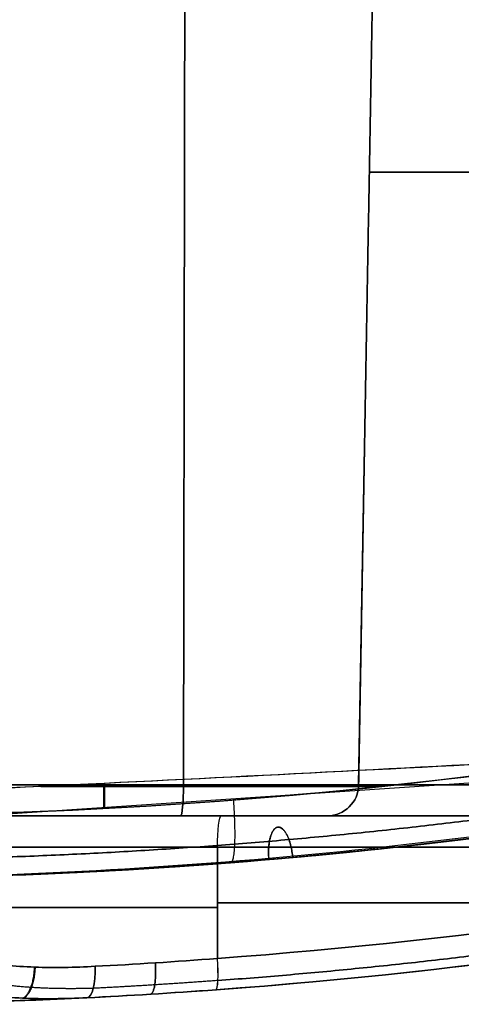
# Model space of a CAD drawing. Header units: millimetres. Extents: x -66 to 114, y 79 to 395.
# Tile 15 of 239: x 20.62 to 27.65, y 78.97 to 94.64. Entities that reach past the tile are written whole.
import ezdxf

# ---------------------------------------------------------------- set-up
doc = ezdxf.new("R2010")
doc.units = ezdxf.units.MM
doc.layers.add('Layer 01', color=18, linetype='Continuous', true_color=0x000000)

# ---------------------------------------------------------------- blocks, each defined once
blk = doc.blocks.new('Block 01')
at = {"layer": 'Layer 01'}
for p, q in [((26.013, 82.465, 34.25), (26.354, 101.973, 34.25)), ((26.013, 82.465, -34.35), (26.354, 101.973, -34.35)), ((26.184, 92.219, 32.55), (26.184, 92.219, 35.95)), ((26.184, 92.219, -36.05), (26.184, 92.219, -32.65)), ((6.437, 81.069), (35.19, 82.997)), ((15.473, 81.973, 27.798), (27.36, 81.973, 27.798)), ((15.473, 81.973, -27.908), (27.352, 81.973, -27.908)), ((27.16, 81.973, -28.126), (27.16, 81.973, -18.708)), ((27.208, 81.973, 18.601), (27.208, 81.973, 27.97))]:
    blk.add_line(p, q, dxfattribs=at)
at = {"layer": 'Layer 01', "extrusion": (3.03512e-16, -1, 3.03512e-16)}
for centre, start, end in [((32.55, 32.55, -92.219), 180, 270), ((32.55, -32.65, -92.219), 90, 180)]:
    blk.add_arc(centre, 6.366, start, end, dxfattribs=at)
at = {"layer": 'Layer 01'}
for centre, radius, end in [((17.45, 164.848, -0.05), 83.875, 281.89776), ((25.514, 82.473, 32.55), 0.5, 359), ((25.514, 82.473, -32.65), 0.5, 359), ((25.514, 82.473, -36.05), 0.5, 359), ((25.514, 82.473, -34.35), 0.5, 359), ((17.45, 164.848, -0.05), 85.875, 284.62709), ((17.45, 164.848, -12.058), 83.875, 276.97489), ((17.45, 164.848, 11.958), 83.875, 276.97489)]:
    blk.add_arc(centre, radius, 270, end, dxfattribs=at)
at = {"layer": 'Layer 01', "extrusion": (-2.67785e-13, -1, -4.55218e-12)}
blk.add_arc((11.95, -84.8, -82.465), 124.313, 84.79488, 88.38013, dxfattribs=at)
at = {"layer": 'Layer 01', "extrusion": (-1.12826e-15, -1, 4.96171e-14)}
blk.add_arc((11.95, 84.7, -82.465), 124.313, 271.61987, 275.20512, dxfattribs=at)
at = {"layer": 'Layer 01', "extrusion": (0.995876, 8.51695e-15, -0.090722)}
blk.add_arc((82.473, 40.447, 19.594), 0.5, 91, 180, dxfattribs=at)
at = {"layer": 'Layer 01', "extrusion": (0.995876, -2.14071e-17, 0.090722)}
blk.add_arc((82.473, -40.547, 19.585), 0.5, 180, 269, dxfattribs=at)
at = {"layer": 'Layer 01', "extrusion": (2.35076e-16, -1, -2.14148e-17)}
blk.add_arc((22.95, 35.95, -82.465), 3.063, 360, 84.7949, dxfattribs=at)
at = {"layer": 'Layer 01', "extrusion": (-5.10578e-15, -1, 3.77934e-18)}
blk.add_arc((22.95, -36.05, -82.465), 3.063, 275.2051, 0, dxfattribs=at)
at = {"layer": 'Layer 01', "extrusion": (-1.39788e-14, 1.34165e-14, -1)}
blk.add_arc((-25.514, 82.473, -35.95), 0.5, 181, 270, dxfattribs=at)
at = {"layer": 'Layer 01', "extrusion": (0, 0, -1)}
blk.add_arc((-25.514, 82.473, -34.25), 0.5, 181, 270, dxfattribs=at)
at = {"layer": 'Layer 01', "extrusion": (-2.17407e-15, 1, 0)}
blk.add_arc((-32.55, 32.55, 82.465), 6.537, 270, 0, dxfattribs=at)
at = {"layer": 'Layer 01', "extrusion": (-4.96052e-30, 1, 2.17407e-15)}
blk.add_arc((-32.55, -32.65, 82.465), 6.537, 360, 90, dxfattribs=at)
at = {"layer": 'Layer 01', "extrusion": (-6.11679e-17, -1, -5.43141e-17)}
blk.add_arc((24.95, 28.466, -81.973), 9.5, 180, 263.207, dxfattribs=at)
at = {"layer": 'Layer 01', "extrusion": (-4.41204e-17, -1, 3.91768e-17)}
blk.add_arc((24.95, -28.566, -81.973), 9.5, 96.793, 180, dxfattribs=at)
at = {"layer": 'Layer 01', "extrusion": (-6.17968e-16, 1, -1.03634e-14)}
blk.add_arc((-11.95, -84.8, 81.973), 123.814, 91.61987, 95.20512, dxfattribs=at)
at = {"layer": 'Layer 01', "extrusion": (7.03639e-16, 1, -1.18001e-14)}
blk.add_arc((-11.95, 84.7, 81.973), 123.814, 264.79488, 268.38013, dxfattribs=at)
at = {"layer": 'Layer 01', "extrusion": (0, 1, 0)}
for centre, radius, start, end in [((-11.95, -84.8, 81.973), 123.814, 92.75105, 95.20512), ((-22.95, -36.05, 81.973), 2.564, 180, 264.7949), ((-24.95, -28.566, 80.514), 10, 36.0952, 83.207), ((-24.95, 28.466, 80.514), 10, 276.793, 323.9047)]:
    blk.add_arc(centre, radius, start, end, dxfattribs=at)
at = {"layer": 'Layer 01', "extrusion": (-4.13927e-18, 1, -3.77934e-18)}
blk.add_arc((-22.95, 35.95, 81.973), 2.564, 95.2051, 180, dxfattribs=at)
at = {"layer": 'Layer 01', "extrusion": (-3.1805e-16, 1, -2.89735e-17)}
blk.add_arc((-22.95, -36.05, 81.973), 2.564, 180, 264.7949, dxfattribs=at)
at = {"layer": 'Layer 01', "extrusion": (0.99298, 6.21725e-15, -0.118282)}
blk.add_arc((81.473, 21.718, 21.408), 0.5, 270, 0, dxfattribs=at)
at = {"layer": 'Layer 01', "extrusion": (-0.99298, -1.63064e-14, -0.118282)}
blk.add_arc((-81.473, -21.817, -21.396), 0.5, 90, 180, dxfattribs=at)
at = {"layer": 'Layer 01', "extrusion": (8.30664e-15, 1, 5.25856e-14)}
blk.add_arc((0.05, -181.409, 81.973), 201.859, 96.79297, 101.16004, dxfattribs=at)
at = {"layer": 'Layer 01', "extrusion": (-1.51948e-15, -1, 1.56022e-14)}
blk.add_arc((-0.05, 181.309, -81.973), 201.859, 276.79297, 281.13238, dxfattribs=at)
at = {"layer": 'Layer 01', "extrusion": (-2.77556e-16, 1, 0)}
for centre, radius, start, end in [((0.05, -181.409, 81.973), 201.859, 96.79297, 101.16004), ((0.05, 181.309, 81.473), 201.359, 259.71243, 263.20703)]:
    blk.add_arc(centre, radius, start, end, dxfattribs=at)
at = {"layer": 'Layer 01', "extrusion": (2.78858e-16, -1, 2.78858e-16)}
blk.add_arc((32.55, 32.55, -81.973), 7.036, 180, 270, dxfattribs=at)
at = {"layer": 'Layer 01', "extrusion": (0, -1, 0)}
blk.add_arc((32.55, -32.65, -81.973), 7.036, 90, 180, dxfattribs=at)
at = {"layer": 'Layer 01', "extrusion": (-5.25522e-17, -1, 5.62786e-17)}
blk.add_arc((24.95, -28.566, -81.473), 10, 96.793, 169.2849, dxfattribs=at)
at = {"layer": 'Layer 01', "extrusion": (2.32538e-17, -1, 2.49027e-17)}
blk.add_arc((24.95, 28.466, -81.473), 10, 190.7151, 263.207, dxfattribs=at)
at = {"layer": 'Layer 01', "extrusion": (-1.01099e-14, -1, -6.73235e-14)}
blk.add_arc((-0.05, -181.409, -81.473), 201.359, 79.71243, 83.20703, dxfattribs=at)
at = {"layer": 'Layer 01', "extrusion": (-6.01981e-15, -1, 4.78797e-14)}
blk.add_arc((-0.05, 181.309, -81.473), 201.359, 276.79297, 280.28757, dxfattribs=at)
at = {"layer": 'Layer 01', "extrusion": (0.990346, 0.072789, 0.117968)}
blk.add_arc((77.751, -21.492, 27.141), 0.5, 180, 269.5032, dxfattribs=at)
at = {"layer": 'Layer 01', "extrusion": (-0.990346, -0.072789, 0.117968)}
blk.add_arc((-77.751, 21.392, -27.152), 0.5, 0, 89.5032, dxfattribs=at)
at = {"layer": 'Layer 01', "extrusion": (-0.948802, -0.046917, -0.312368)}
blk.add_arc((-78.41, -25.65, -18.483), 0.5, 270.8849, 0, dxfattribs=at)
at = {"layer": 'Layer 01', "extrusion": (-0.948802, -0.046917, 0.312368)}
blk.add_arc((-78.41, 25.555, -18.514), 0.5, 360, 89.1151, dxfattribs=at)
at = {"layer": 'Layer 01'}
for points, degree in [([(23.26, 102.465, 39.348), (23.244, 92.465, 39.175), (23.228, 82.465, 39.001)], 2), ([(23.228, 82.465, -39.101), (23.244, 92.465, -39.275), (23.26, 102.465, -39.448)], 2), ([(26.013, 82.465, 32.55), (26.184, 92.219, 32.55), (26.354, 101.973, 32.55)], 2), ([(26.354, 101.973, -32.65), (26.184, 92.219, -32.65), (26.013, 82.465, -32.65)], 2), ([(26.354, 101.973, 35.95), (26.184, 92.219, 35.95), (26.013, 82.465, 35.95)], 2), ([(26.013, 82.465, -36.05), (26.184, 92.219, -36.05), (26.354, 101.973, -36.05)], 2), ([(30.04, 82.912, -15.766), (25.912, 82.289, -16.396), (21.746, 81.973, -16.9), (17.538, 81.973, -17.273)], 3), ([(17.538, 81.973, 17.173), (21.735, 81.973, 16.801), (25.891, 82.287, 16.299), (30.008, 82.907, 15.671)], 3), ([(21.962, 82.09, 16.731), (21.962, 82.289, 16.731), (21.962, 82.489, 16.731)], 2), ([(21.978, 82.091, -16.829), (21.978, 82.292, -16.829), (21.978, 82.494, -16.829)], 2), ([(26.013, 82.465, 32.55), (26.013, 82.465, 34.25), (26.013, 82.465, 35.95)], 2), ([(26.013, 82.465, -36.05), (26.013, 82.465, -34.35), (26.013, 82.465, -32.65)], 2), ([(32.229, 82.286, 12.781), (27.41, 81.423, 10.783), (22.527, 80.985, 8.76), (17.641, 80.973, 6.737)], 3), ([(17.641, 80.974, -6.837), (22.527, 80.985, -8.86), (27.41, 81.423, -10.883), (32.229, 82.286, -12.881)], 3), ([(17.45, 80.973, 7.74), (22.269, 80.973, 9.736), (27.087, 81.389, 11.731), (31.846, 82.218, 13.702)], 3), ([(31.846, 82.218, -13.802), (27.087, 81.389, -11.831), (22.269, 80.973, -9.836), (17.45, 80.973, -7.84)], 3), ([(30.44, 81.985, 14.617), (26.153, 81.313, 15.272), (21.823, 80.973, 15.794), (17.45, 80.973, 16.177)], 3), ([(17.45, 80.973, -16.277), (21.823, 80.973, -15.894), (26.153, 81.313, -15.372), (30.44, 81.985, -14.717)], 3), ([(25.514, 81.973, 35.95), (25.514, 81.973, 34.25), (25.514, 81.973, 32.55)], 2), ([(25.514, 81.973, -32.65), (25.514, 81.973, -34.35), (25.514, 81.973, -36.05)], 2), ([(23.767, 79.703, -18.636), (23.767, 80.588, -18.636), (23.767, 81.473, -18.636)], 2), ([(23.767, 81.473, 18.536), (23.767, 80.588, 18.536), (23.767, 79.703, 18.536)], 2), ([(35.91, 81.473, -16.813), (31.922, 80.597, -17.537), (27.875, 80.004, -18.147), (23.767, 79.703, -18.636)], 3), ([(23.767, 79.703, 18.536), (27.875, 80.004, 18.047), (31.922, 80.597, 17.437), (35.91, 81.473, 16.713)], 3), ([(35.929, 80.985, -16.321), (31.927, 80.103, -17.043), (27.866, 79.507, -17.652), (23.745, 79.204, -18.14)], 3), ([(23.745, 79.204, 18.04), (27.866, 79.507, 17.552), (31.927, 80.103, 16.943), (35.929, 80.985, 16.221)], 3), ([(21.823, 79.578, -19.068), (22.453, 79.61, -18.86), (23.101, 79.652, -18.716), (23.767, 79.703, -18.636)], 3), ([(23.767, 79.703, 18.536), (23.101, 79.652, 18.616), (22.453, 79.61, 18.76), (21.823, 79.578, 18.968)], 3), ([(23.745, 79.204, -18.14), (23.041, 79.153, -18.223), (22.357, 79.111, -18.375), (21.691, 79.078, -18.593)], 3), ([(21.691, 79.078, 18.493), (22.357, 79.111, 18.275), (23.041, 79.153, 18.123), (23.745, 79.204, 18.04)], 3), ([(21.691, 79.078, -18.593), (20.276, 79.008, -18.567), (18.862, 78.973, -18.615), (17.45, 78.973, -18.738)], 3), ([(17.45, 78.973, 18.638), (18.862, 78.973, 18.515), (20.276, 79.008, 18.467), (21.691, 79.078, 18.493)], 3)]:
    blk.add_open_spline(points, degree=degree, dxfattribs=at)
for points, knots in [([(13.88, 82.139, -17.563), (16.587, 82.241, -17.373), (19.287, 82.363, -17.128), (24.673, 82.625, -16.53), (27.36, 82.766, -16.175), (30.04, 82.912, -15.766)], [-16.283738, -16.283738, -16.283738, -16.283738, -8.141869, -8.141869, 0, 0, 0, 0]), ([(30.008, 82.907, 15.671), (27.333, 82.761, 16.079), (24.652, 82.62, 16.432), (19.276, 82.358, 17.029), (16.582, 82.236, 17.273), (13.88, 82.133, 17.463)], [-16.251094, -16.251094, -16.251094, -16.251094, -8.125547, -8.125547, 0, 0, 0, 0]), ([(19.943, 79.66, -19.91), (20.24, 79.604, -19.738), (20.546, 79.576, -19.582), (21.173, 79.554, -19.301), (21.494, 79.56, -19.176), (21.823, 79.578, -19.068)], [0, 0, 0, 0, 1.035375, 1.035375, 2.07075, 2.07075, 2.07075, 2.07075]), ([(21.823, 79.578, 18.968), (21.495, 79.56, 19.076), (21.174, 79.554, 19.2), (20.547, 79.576, 19.481), (20.239, 79.605, 19.639), (19.943, 79.66, 19.81)], [0, 0, 0, 0, 1.035371, 1.035371, 2.070742, 2.070742, 2.070742, 2.070742]), ([(21.691, 79.078, -18.593), (21.339, 79.061, -18.732), (20.998, 79.056, -18.891), (20.338, 79.088, -19.244), (20.019, 79.124, -19.439), (19.711, 79.191, -19.651)], [0, 0, 0, 0, 1.130243, 1.130243, 2.260487, 2.260487, 2.260487, 2.260487]), ([(19.711, 79.191, 19.551), (20.017, 79.125, 19.34), (20.339, 79.088, 19.144), (21, 79.056, 18.79), (21.341, 79.061, 18.632), (21.691, 79.078, 18.493)], [0, 0, 0, 0, 1.130238, 1.130238, 2.260476, 2.260476, 2.260476, 2.260476])]:
    blk.add_open_spline(points, degree=3, knots=knots, dxfattribs=at)
at = {"layer": 'Layer 01', "extrusion": (-1.96439e-14, 1, 1.85684e-13)}
blk.add_rational_spline([(26.393, 82.443, -16.288), (23.663, 82.443, -16.654), (20.924, 82.443, -16.944)], [0.999707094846, 0.999553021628, 0.999589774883], degree=2, dxfattribs=at)
at = {"layer": 'Layer 01', "extrusion": (0, -1, 0)}
blk.add_rational_spline([(20.961, 82.44, 16.84), (23.67, 82.44, 16.553), (26.37, 82.44, 16.192)], [0.999590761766, 0.999556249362, 0.999708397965], degree=2, dxfattribs=at)
at = {"layer": 'Layer 01'}
for points, weights in [([(30.501, 82.283, 15.307), (26.205, 81.608, 15.97), (21.881, 81.268, 16.496), (17.512, 81.266, 16.881)], [0.857715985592, 0.855772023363, 0.854366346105, 0.85355339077]), ([(17.512, 81.266, -16.981), (21.881, 81.268, -16.596), (26.205, 81.608, -16.07), (30.501, 82.283, -15.407)], [0.853553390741, 0.854366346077, 0.855772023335, 0.857715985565]), ([(35.958, 81.135, -16.662), (31.947, 80.25, -17.39), (27.891, 79.655, -18), (23.775, 79.352, -18.49)], [0.860282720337, 0.858099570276, 0.856345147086, 0.855082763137]), ([(23.775, 79.352, 18.39), (27.891, 79.655, 17.9), (31.947, 80.25, 17.29), (35.958, 81.135, 16.562)], [0.855082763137, 0.856345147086, 0.858099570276, 0.860282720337]), ([(23.775, 79.352, -18.49), (23.097, 79.301, -18.569), (22.436, 79.26, -18.716), (21.794, 79.227, -18.926)], [0.855082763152, 0.855771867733, 0.85615219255, 0.856273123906]), ([(23.775, 79.352, 18.39), (23.097, 79.301, 18.469), (22.436, 79.26, 18.616), (21.794, 79.227, 18.826)], [0.855082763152, 0.855771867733, 0.85615219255, 0.856273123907])]:
    blk.add_rational_spline(points, weights, degree=3, dxfattribs=at)
at = {"layer": 'Layer 01', "extrusion": (-0.382683, 6.06427e-12, -0.92388)}
blk.add_open_spline([(31.852, 82.253, -13.805), (29.448, 81.828, -12.81), (27.02, 81.508, -11.804), (22.147, 81.081, -9.786), (19.701, 80.973, -8.772), (17.259, 80.973, -7.761)], degree=3, knots=[0, 0, 0, 0, 8.015467, 8.015467, 16.030935, 16.030935, 16.030935, 16.030935], dxfattribs=at)
at = {"layer": 'Layer 01', "extrusion": (0.382683, -5.40876e-13, -0.92388)}
blk.add_open_spline([(31.852, 82.253, 13.705), (29.448, 81.828, 12.71), (27.02, 81.508, 11.704), (22.147, 81.081, 9.686), (19.702, 80.973, 8.673), (17.26, 80.973, 7.661)], degree=3, knots=[0, 0, 0, 0, 8.015467, 8.015467, 16.029627, 16.029627, 16.029627, 16.029627], dxfattribs=at)
at = {"layer": 'Layer 01', "extrusion": (0.989691, 0.077387, -0.120507)}
blk.add_rational_spline([(24.02, 82.224, 16.492), (24.096, 81.236, 16.482), (23.977, 81.227, 15.499)], [1.00001508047, 0.710414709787, 0.999997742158], degree=2, dxfattribs=at)
at = {"layer": 'Layer 01', "extrusion": (-0.989691, -0.077387, -0.120507)}
blk.add_rational_spline([(24.02, 82.224, -16.592), (24.096, 81.236, -16.582), (23.977, 81.227, -15.599)], [1.00001358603, 0.71041545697, 0.999997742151], degree=2, dxfattribs=at)
at = {"layer": 'Layer 01', "extrusion": (-0.920864, -0.080731, -0.381434)}
blk.add_rational_spline([(24.584, 81.294, 10.695), (24.513, 82.244, 10.665), (24.879, 82.29, 9.77), (24.965, 81.311, 9.771)], [1, 0.344082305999, 0.333506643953, 0.968273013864], degree=3, dxfattribs=at)
at = {"layer": 'Layer 01', "extrusion": (0.920864, 0.080731, -0.381434)}
blk.add_rational_spline([(24.965, 81.311, -9.871), (24.879, 82.29, -9.87), (24.513, 82.244, -10.765), (24.584, 81.294, -10.795), (24.584, 81.289, -10.795), (24.585, 81.283, -10.795), (24.585, 81.277, -10.795)], [0.968224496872, 0.333507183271, 0.344099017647, 1, 0.988843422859, 0.977873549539, 0.967090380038], degree=3, knots=[0.048458, 0.048458, 0.048458, 0.048458, 3.00074, 3.00074, 3.00074, 3.050957, 3.050957, 3.050957, 3.050957], dxfattribs=at)
at = {"layer": 'Layer 01', "extrusion": (0.920864, 0.080731, 0.381434)}
blk.add_rational_spline([(24.585, 81.277, 10.695), (24.585, 81.283, 10.695), (24.584, 81.289, 10.695), (24.584, 81.294, 10.695)], [0.967090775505, 0.977873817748, 0.988843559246, 1], degree=3, dxfattribs=at)
at = {"layer": 'Layer 01', "extrusion": (4.27149e-14, -1, 2.9525e-13)}
blk.add_rational_spline([(23.767, 80.588, 18.536), (27.534, 80.588, 18.088), (31.281, 80.588, 17.497)], [0.99999516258, 0.999707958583, 0.99977555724], degree=2, dxfattribs=at)
at = {"layer": 'Layer 01', "extrusion": (-3.71146e-15, 1, -5.13177e-16)}
blk.add_rational_spline([(31.281, 80.588, -17.597), (27.534, 80.588, -18.188), (23.767, 80.588, -18.636)], [0.99977555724, 0.999707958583, 0.99999516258], degree=2, dxfattribs=at)
at = {"layer": 'Layer 01', "extrusion": (-0.974447, -0.059765, -0.216522)}
blk.add_rational_spline([(22.703, 79.134, -18.316), (22.81, 79.141, -18.798), (22.781, 79.633, -18.804)], [1.00000587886, 0.711779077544, 1], degree=2, dxfattribs=at)
at = {"layer": 'Layer 01', "extrusion": (0.974447, 0.059765, -0.216522)}
blk.add_rational_spline([(22.781, 79.633, 18.704), (22.81, 79.141, 18.698), (22.703, 79.134, 18.216)], [1, 0.711779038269, 1.00000595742], degree=2, dxfattribs=at)
at = {"layer": 'Layer 01', "extrusion": (-0.911997, 0.03084, -0.409036)}
blk.add_rational_spline([(20.672, 79.072, -19.065), (20.846, 79.141, -19.447), (20.858, 79.565, -19.442)], [1, 0.761946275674, 0.999999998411], degree=2, dxfattribs=at)
at = {"layer": 'Layer 01', "extrusion": (0.912426, -0.029918, -0.408148)}
blk.add_rational_spline([(20.867, 79.565, 19.338), (20.855, 79.14, 19.343), (20.682, 79.072, 18.96)], [0.999999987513, 0.761466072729, 0.999999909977], degree=2, dxfattribs=at)
at = {"layer": 'Layer 01'}
for points, weights, knots in [([(21.794, 79.227, -18.926), (21.457, 79.218, -19.045), (21.126, 79.22, -19.182), (20.48, 79.263, -19.49), (20.166, 79.302, -19.661), (19.858, 79.371, -19.851)], [0.856273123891, 0.864317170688, 0.872610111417, 0.889336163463, 0.897769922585, 0.906125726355], [0, 0, 0, 0, 1.130247, 1.130247, 2.260494, 2.260494, 2.260494, 2.260494]), ([(21.794, 79.227, 18.826), (21.464, 79.218, 18.942), (21.136, 79.22, 19.077), (20.489, 79.262, 19.386), (20.169, 79.301, 19.56), (19.858, 79.371, 19.751)], [0.856273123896, 0.864158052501, 0.872360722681, 0.8891052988, 0.897695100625, 0.906125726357], [0, 0, 0, 0, 1.130249, 1.130249, 2.260499, 2.260499, 2.260499, 2.260499])]:
    blk.add_rational_spline(points, weights, degree=3, knots=knots, dxfattribs=at)

msp = doc.modelspace()

# ---------------------------------------------------------------- block references
at = {"layer": 'Layer 01'}
msp.add_blockref('Block 01', (0, 0), dxfattribs=at)

doc.saveas('drawing.dxf')
